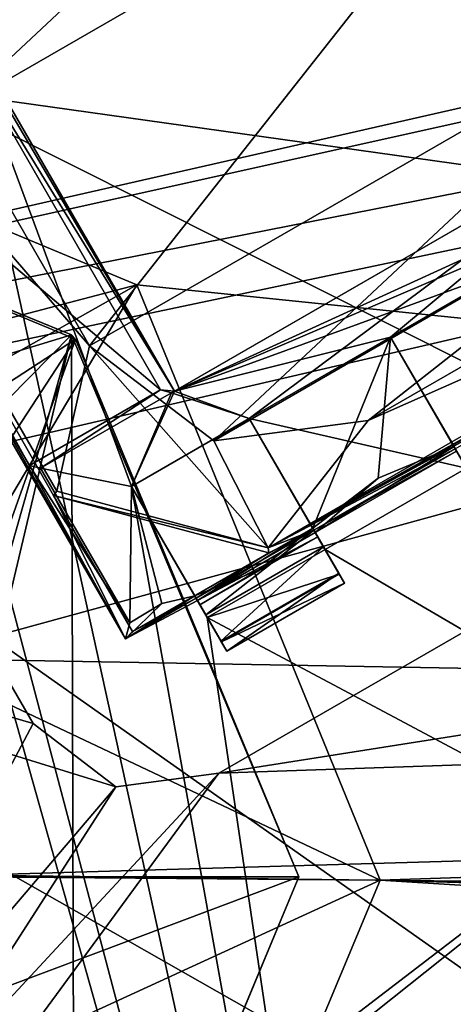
# Model space of a CAD drawing. Header units: millimetres. Extents: x -78 to 78, y -78 to 78.
# Tile 28 of 256: x -58.23 to -56.63, y -36.47 to -32.84. Entities that reach past the tile are written whole.
import ezdxf

# ---------------------------------------------------------------- set-up
doc = ezdxf.new("R2010")
doc.units = ezdxf.units.MM
doc.header["$LTSCALE"] = 41.718519
for name, color, linetype in [('10', 7, 'CONTINUOUS'), ('107', 7, 'CONTINUOUS'), ('1304', 7, 'CONTINUOUS'), ('1371', 7, 'CONTINUOUS'), ('1387', 7, 'CONTINUOUS'), ('1411', 7, 'CONTINUOUS'), ('1434', 7, 'CONTINUOUS'), ('1470', 7, 'CONTINUOUS'), ('1496', 7, 'CONTINUOUS'), ('1519', 7, 'CONTINUOUS'), ('1742', 7, 'CONTINUOUS'), ('1743', 7, 'CONTINUOUS'), ('1744', 7, 'CONTINUOUS'), ('1745', 7, 'CONTINUOUS'), ('1751', 7, 'CONTINUOUS'), ('1759', 7, 'CONTINUOUS'), ('1769', 7, 'CONTINUOUS'), ('2573', 7, 'CONTINUOUS'), ('2574', 7, 'CONTINUOUS'), ('2575', 7, 'CONTINUOUS'), ('2576', 7, 'CONTINUOUS'), ('2577', 7, 'CONTINUOUS'), ('2704', 7, 'CONTINUOUS'), ('2713', 7, 'CONTINUOUS'), ('2720', 7, 'CONTINUOUS'), ('2748', 7, 'CONTINUOUS'), ('2765', 7, 'CONTINUOUS'), ('2779', 7, 'CONTINUOUS'), ('2798', 7, 'CONTINUOUS'), ('2811', 7, 'CONTINUOUS'), ('2829', 7, 'CONTINUOUS'), ('2830', 7, 'CONTINUOUS'), ('2834', 7, 'CONTINUOUS'), ('2835', 7, 'CONTINUOUS'), ('2852', 7, 'CONTINUOUS'), ('2855', 7, 'CONTINUOUS'), ('2856', 7, 'CONTINUOUS'), ('2873', 7, 'CONTINUOUS'), ('2897', 7, 'CONTINUOUS'), ('2902', 7, 'CONTINUOUS'), ('2923', 7, 'CONTINUOUS'), ('2927', 7, 'CONTINUOUS'), ('2928', 7, 'CONTINUOUS'), ('2932', 7, 'CONTINUOUS'), ('2950', 7, 'CONTINUOUS'), ('2957', 7, 'CONTINUOUS'), ('2958', 7, 'CONTINUOUS'), ('2979', 7, 'CONTINUOUS'), ('2985', 7, 'CONTINUOUS'), ('3008', 7, 'CONTINUOUS'), ('3010', 7, 'CONTINUOUS'), ('3031', 7, 'CONTINUOUS'), ('3054', 7, 'CONTINUOUS'), ('3055', 7, 'CONTINUOUS'), ('6', 7, 'CONTINUOUS')]:
    doc.layers.add(name, color=color, linetype=linetype)

msp = doc.modelspace()

# ---------------------------------------------------------------- linework, layer by layer
at = {"layer": '10', "linetype": 'CONTINUOUS'}
for points in [[(-60, -32.9, -2), (-72.6451, -23.1662, -2), (-41.5, -30.5, -2), (-60, -32.9, -2)], [(-41.5, -35.5, -2), (-60, -32.9, -2), (-41.5, -30.5, -2), (-41.5, -35.5, -2)], [(-57.7954, -33.821, -2), (-60, -32.9, -2), (-41.5, -35.5, -2), (-57.7954, -33.821, -2)], [(-56.9004, -36.0125, -2), (-57.7954, -33.821, -2), (-41.5, -35.5, -2), (-56.9004, -36.0125, -2)], [(-41.2071, -36.2071, -2), (-56.9004, -36.0125, -2), (-41.5, -35.5, -2), (-41.2071, -36.2071, -2)], [(-57.8091, -38.1929, -2), (-56.9004, -36.0125, -2), (-22.2046, -38.179, -2), (-57.8091, -38.1929, -2)], [(-56.9004, -36.0125, -2), (-40.5, -36.5, -2), (-22.2046, -38.179, -2), (-56.9004, -36.0125, -2)], [(-40.5, -36.5, -2), (-56.9004, -36.0125, -2), (-41.2071, -36.2071, -2), (-40.5, -36.5, -2)]]:
    msp.add_3dface(points, dxfattribs=at)
at = {"layer": '107', "linetype": 'CONTINUOUS'}
for points in [[(-60, -32.9, -2), (-57.7954, -33.821, -2), (-60, -34.4, -0.5), (-60, -32.9, -2)], [(-60, -34.4, -0.5), (-57.7954, -33.821, -2), (-59.2, -34.6144, -0.5), (-60, -34.4, -0.5)], [(-59.2, -34.6144, -0.5), (-57.7954, -33.821, -2), (-58.6144, -35.2, -0.5), (-59.2, -34.6144, -0.5)], [(-57.7954, -33.821, -2), (-56.9004, -36.0125, -2), (-58.6144, -35.2, -0.5), (-57.7954, -33.821, -2)], [(-58.6144, -35.2, -0.5), (-56.9004, -36.0125, -2), (-58.4, -36, -0.5), (-58.6144, -35.2, -0.5)], [(-58.4, -36, -0.5), (-56.9004, -36.0125, -2), (-58.6144, -36.8, -0.5), (-58.4, -36, -0.5)], [(-56.9004, -36.0125, -2), (-57.8091, -38.1929, -2), (-58.6144, -36.8, -0.5), (-56.9004, -36.0125, -2)]]:
    msp.add_3dface(points, dxfattribs=at)
at = {"layer": '1304', "color": 7, "linetype": 'CONTINUOUS'}
msp.add_3dface([(-55.0703, -35.7203, 23.3613), (-61.3058, -40.5049, 23.3613), (-52.5606, -38.9911, 26.0387), (-55.0703, -35.7203, 23.3613)], dxfattribs=at)
at = {"layer": '1371', "color": 7, "linetype": 'CONTINUOUS'}
for points in [[(-61.5807, -40.0294, 23.2), (-61.5103, -40.1566, 23.2104), (-55.4019, -35.2882, 23.2), (-61.5807, -40.0294, 23.2)], [(-55.4019, -35.2882, 23.2), (-61.5103, -40.1566, 23.2104), (-55.229, -35.5135, 23.2412), (-55.4019, -35.2882, 23.2)], [(-61.5103, -40.1566, 23.2104), (-61.4399, -40.2799, 23.2413), (-55.229, -35.5135, 23.2412), (-61.5103, -40.1566, 23.2104)], [(-61.4399, -40.2799, 23.2413), (-61.3713, -40.3968, 23.292), (-55.229, -35.5135, 23.2412), (-61.4399, -40.2799, 23.2413)], [(-61.3713, -40.3968, 23.292), (-61.3058, -40.5049, 23.3613), (-55.229, -35.5135, 23.2412), (-61.3713, -40.3968, 23.292)], [(-61.3058, -40.5049, 23.3613), (-55.0703, -35.7203, 23.3613), (-55.229, -35.5135, 23.2412), (-61.3058, -40.5049, 23.3613)]]:
    msp.add_3dface(points, dxfattribs=at)
at = {"layer": '1387', "color": 7, "linetype": 'CONTINUOUS'}
for points in [[(-65.4568, -33.3158, 23.2), (-58.1763, -35.4356, 23.2), (-59.7763, -32.6644, 23.2), (-65.4568, -33.3158, 23.2)], [(-65.4568, -33.3158, 23.2), (-61.5807, -40.0294, 23.2), (-57.8727, -35.6686, 23.2), (-65.4568, -33.3158, 23.2)], [(-65.4568, -33.3158, 23.2), (-57.8727, -35.6686, 23.2), (-58.1763, -35.4356, 23.2), (-65.4568, -33.3158, 23.2)], [(-54.722, -34.0187, 23.2), (-57.4933, -35.6187, 23.2), (-55.4019, -35.2882, 23.2), (-54.722, -34.0187, 23.2)], [(-57.4933, -35.6187, 23.2), (-61.5807, -40.0294, 23.2), (-55.4019, -35.2882, 23.2), (-57.4933, -35.6187, 23.2)], [(-61.5807, -40.0294, 23.2), (-57.4933, -35.6187, 23.2), (-57.8727, -35.6686, 23.2), (-61.5807, -40.0294, 23.2)]]:
    msp.add_3dface(points, dxfattribs=at)
at = {"layer": '1411', "color": 7, "linetype": 'CONTINUOUS'}
for points in [[(-58.1763, -35.4356, 22.2), (-60.2966, -39.4445, 22.2), (-59.7763, -32.6644, 22.2), (-58.1763, -35.4356, 22.2)], [(-54.722, -34.0187, 22.2), (-55.2085, -35.5403, 22.2), (-57.4933, -35.6187, 22.2), (-54.722, -34.0187, 22.2)], [(-57.8727, -35.6686, 22.2), (-60.2966, -39.4445, 22.2), (-58.1763, -35.4356, 22.2), (-57.8727, -35.6686, 22.2)], [(-55.2085, -35.5403, 22.2), (-60.2966, -39.4445, 22.2), (-57.4933, -35.6187, 22.2), (-55.2085, -35.5403, 22.2)], [(-57.4933, -35.6187, 22.2), (-60.2966, -39.4445, 22.2), (-57.8727, -35.6686, 22.2), (-57.4933, -35.6187, 22.2)]]:
    msp.add_3dface(points, dxfattribs=at)
at = {"layer": '1434', "color": 7, "linetype": 'CONTINUOUS'}
for points in [[(-57.1228, -43.8319, 23.6504), (-60.2966, -39.4445, 22.2), (-55.2085, -35.5403, 22.2), (-57.1228, -43.8319, 23.6504)], [(-51.9134, -39.8345, 23.6504), (-57.1228, -43.8319, 23.6504), (-55.2085, -35.5403, 22.2), (-51.9134, -39.8345, 23.6504)]]:
    msp.add_3dface(points, dxfattribs=at)
at = {"layer": '1470', "color": 7, "linetype": 'CONTINUOUS'}
for points in [[(-58.1763, -35.4356, 22.2), (-59.7763, -32.6644, 22.2), (-58.1763, -35.4356, 23.2), (-58.1763, -35.4356, 22.2)], [(-58.1763, -35.4356, 23.2), (-59.7763, -32.6644, 22.2), (-59.7763, -32.6644, 23.2), (-58.1763, -35.4356, 23.2)]]:
    msp.add_3dface(points, dxfattribs=at)
at = {"layer": '1496', "color": 7, "linetype": 'CONTINUOUS'}
for points in [[(-57.8727, -35.6686, 22.2), (-58.1763, -35.4356, 22.2), (-57.8727, -35.6686, 23.2), (-57.8727, -35.6686, 22.2)], [(-57.8727, -35.6686, 23.2), (-58.1763, -35.4356, 22.2), (-58.1763, -35.4356, 23.2), (-57.8727, -35.6686, 23.2)], [(-57.4933, -35.6187, 22.2), (-57.8727, -35.6686, 22.2), (-57.4933, -35.6187, 23.2), (-57.4933, -35.6187, 22.2)], [(-57.4933, -35.6187, 23.2), (-57.8727, -35.6686, 22.2), (-57.8727, -35.6686, 23.2), (-57.4933, -35.6187, 23.2)]]:
    msp.add_3dface(points, dxfattribs=at)
at = {"layer": '1519', "color": 7, "linetype": 'CONTINUOUS'}
for points in [[(-54.722, -34.0187, 22.2), (-57.4933, -35.6187, 22.2), (-54.722, -34.0187, 23.2), (-54.722, -34.0187, 22.2)], [(-54.722, -34.0187, 23.2), (-57.4933, -35.6187, 22.2), (-57.4933, -35.6187, 23.2), (-54.722, -34.0187, 23.2)]]:
    msp.add_3dface(points, dxfattribs=at)
at = {"layer": '1742', "linetype": 'CONTINUOUS'}
msp.add_3dface([(-70.9157, -31.5835, 19.2), (-61.9149, -44.9883, 19.2), (-57.6995, -51.9363, 19.2), (-70.9157, -31.5835, 19.2)], dxfattribs=at)
at = {"layer": '1743', "linetype": 'CONTINUOUS'}
for points in [[(-70.9157, -31.5835, 19.2), (-57.6995, -51.9363, 19.2), (-70.6479, -31.4545, 27.7349), (-70.9157, -31.5835, 19.2)], [(-70.6479, -31.4545, 27.7349), (-57.6995, -51.9363, 19.2), (-57.4701, -51.7463, 27.7349), (-70.6479, -31.4545, 27.7349)]]:
    msp.add_3dface(points, dxfattribs=at)
at = {"layer": '1744', "linetype": 'CONTINUOUS'}
for points in [[(-69.7599, -30.9897, 28.7), (-70.6479, -31.4545, 27.7349), (-56.7696, -51.03, 28.7), (-69.7599, -30.9897, 28.7)], [(-70.6479, -31.4545, 27.7349), (-57.4701, -51.7463, 27.7349), (-56.7696, -51.03, 28.7), (-70.6479, -31.4545, 27.7349)]]:
    msp.add_3dface(points, dxfattribs=at)
at = {"layer": '1745', "linetype": 'CONTINUOUS'}
for points in [[(-69.7599, -30.9897, 28.7), (-56.7696, -51.03, 28.7), (-52.6322, -23.8214, 28.7), (-69.7599, -30.9897, 28.7)], [(-52.6322, -23.8214, 28.7), (-56.7696, -51.03, 28.7), (-42.8123, -38.7906, 28.7), (-52.6322, -23.8214, 28.7)]]:
    msp.add_3dface(points, dxfattribs=at)
at = {"layer": '1751', "linetype": 'CONTINUOUS'}
msp.add_3dface([(-63.1901, -41.0327, 19.2), (-68.6225, -30.5532, 25.7174), (-55.8232, -50.2625, 25.7174), (-63.1901, -41.0327, 19.2)], dxfattribs=at)
at = {"layer": '1759', "linetype": 'CONTINUOUS'}
for points in [[(-68.1668, -30.3465, 26.2), (-55.4526, -49.9261, 26.2), (-68.6225, -30.5532, 25.7174), (-68.1668, -30.3465, 26.2)], [(-68.6225, -30.5532, 25.7174), (-55.4526, -49.9261, 26.2), (-55.8232, -50.2625, 25.7174), (-68.6225, -30.5532, 25.7174)]]:
    msp.add_3dface(points, dxfattribs=at)
at = {"layer": '1769', "linetype": 'CONTINUOUS'}
for points in [[(-67.6081, -28.5654, 26.2), (-60.256, -25.5201, 26.2), (-50.2838, -37.2762, 26.2), (-67.6081, -28.5654, 26.2)], [(-60.256, -25.5201, 26.2), (-49.1694, -31.6832, 26.2), (-49.2171, -34.5772, 26.2), (-60.256, -25.5201, 26.2)], [(-60.256, -25.5201, 26.2), (-49.2171, -34.5772, 26.2), (-50.2838, -37.2762, 26.2), (-60.256, -25.5201, 26.2)], [(-67.6081, -28.5654, 26.2), (-52.229, -39.4232, 26.2), (-68.1668, -30.3465, 26.2), (-67.6081, -28.5654, 26.2)], [(-52.229, -39.4232, 26.2), (-67.6081, -28.5654, 26.2), (-50.2838, -37.2762, 26.2), (-52.229, -39.4232, 26.2)], [(-52.229, -39.4232, 26.2), (-58.5425, -44.2676, 26.2), (-68.1668, -30.3465, 26.2), (-52.229, -39.4232, 26.2)], [(-68.1668, -30.3465, 26.2), (-58.5425, -44.2676, 26.2), (-55.4526, -49.9261, 26.2), (-68.1668, -30.3465, 26.2)]]:
    msp.add_3dface(points, dxfattribs=at)
at = {"layer": '2573', "linetype": 'CONTINUOUS'}
for points in [[(-57.2, -36, -1.875), (-58.725, -36, -0.35), (-58.8958, -36.6375, -0.35), (-57.2, -36, -1.875)], [(-58.0201, -37.9799, -1.875), (-57.2, -36, -1.875), (-58.8958, -36.6375, -0.35), (-58.0201, -37.9799, -1.875)]]:
    msp.add_3dface(points, dxfattribs=at)
at = {"layer": '2574', "linetype": 'CONTINUOUS'}
for points in [[(-60, -33.2, -1.875), (-59.3625, -34.8958, -0.35), (-58.0201, -34.0201, -1.875), (-60, -33.2, -1.875)], [(-59.3625, -34.8958, -0.35), (-58.8958, -35.3625, -0.35), (-58.0201, -34.0201, -1.875), (-59.3625, -34.8958, -0.35)], [(-58.8958, -35.3625, -0.35), (-58.725, -36, -0.35), (-58.0201, -34.0201, -1.875), (-58.8958, -35.3625, -0.35)], [(-58.725, -36, -0.35), (-57.2, -36, -1.875), (-58.0201, -34.0201, -1.875), (-58.725, -36, -0.35)]]:
    msp.add_3dface(points, dxfattribs=at)
at = {"layer": '2575', "linetype": 'CONTINUOUS'}
for points in [[(-60.0111, -33.2001, -2), (-60, -33.2, -1.875), (-58.0357, -34.0051, -2), (-60.0111, -33.2001, -2)], [(-60, -33.2, -1.875), (-58.0201, -34.0201, -1.875), (-58.0357, -34.0051, -2), (-60, -33.2, -1.875)], [(-58.0201, -34.0201, -1.875), (-57.2, -36, -1.875), (-58.0357, -34.0051, -2), (-58.0201, -34.0201, -1.875)], [(-58.0357, -34.0051, -2), (-57.2, -36, -1.875), (-57.2, -36, -2), (-58.0357, -34.0051, -2)]]:
    msp.add_3dface(points, dxfattribs=at)
at = {"layer": '2576', "linetype": 'CONTINUOUS'}
for points in [[(-58.0235, -37.9829, -2), (-57.2, -36, -2), (-58.0201, -37.9799, -1.875), (-58.0235, -37.9829, -2)], [(-57.2, -36, -2), (-57.2, -36, -1.875), (-58.0201, -37.9799, -1.875), (-57.2, -36, -2)]]:
    msp.add_3dface(points, dxfattribs=at)
at = {"layer": '2577', "linetype": 'CONTINUOUS'}
for points in [[(-60.0111, -33.2001, -2), (-58.0357, -34.0051, -2), (-59.8188, -34.55, -2), (-60.0111, -33.2001, -2)], [(-59.8188, -34.55, -2), (-58.0357, -34.0051, -2), (-59.8188, -35.8188, -2), (-59.8188, -34.55, -2)], [(-59.8188, -35.8188, -2), (-58.0357, -34.0051, -2), (-58.55, -35.8188, -2), (-59.8188, -35.8188, -2)], [(-58.0357, -34.0051, -2), (-58.0235, -37.9829, -2), (-58.55, -36.1812, -2), (-58.0357, -34.0051, -2)], [(-58.55, -35.8188, -2), (-58.0357, -34.0051, -2), (-58.55, -36.1812, -2), (-58.55, -35.8188, -2)], [(-58.0357, -34.0051, -2), (-57.2, -36, -2), (-58.0235, -37.9829, -2), (-58.0357, -34.0051, -2)], [(-58.0235, -37.9829, -2), (-59.9889, -38.7999, -2), (-58.55, -36.1812, -2), (-58.0235, -37.9829, -2)]]:
    msp.add_3dface(points, dxfattribs=at)
at = {"layer": '2704', "linetype": 'CONTINUOUS'}
for points in [[(-56.5012, -31.4374, 21.67), (-55.8591, -33.174, 21.67), (-58.7072, -21.4386, 21.67), (-56.5012, -31.4374, 21.67)], [(-55.8591, -33.174, 21.67), (-55.4762, -33.2128, 21.67), (-58.7072, -21.4386, 21.67), (-55.8591, -33.174, 21.67)], [(-55.4762, -33.2128, 21.67), (-55.1978, -33.695, 21.67), (-58.7072, -21.4386, 21.67), (-55.4762, -33.2128, 21.67)], [(-58.7072, -21.4386, 21.67), (-55.1978, -33.695, 21.67), (-47.8372, -40.2225, 21.67), (-58.7072, -21.4386, 21.67)], [(-66.5704, -21.6406, 21.67), (-56.6344, -41.1395, 21.67), (-59.1179, -32.3051, 21.67), (-66.5704, -21.6406, 21.67)], [(-56.6591, -31.7884, 21.67), (-55.8591, -33.174, 21.67), (-56.5012, -31.4374, 21.67), (-56.6591, -31.7884, 21.67)], [(-59.1179, -32.3051, 21.67), (-56.6344, -41.1395, 21.67), (-58.8395, -32.7874, 21.67), (-59.1179, -32.3051, 21.67)], [(-56.6344, -41.1395, 21.67), (-58.4566, -32.8261, 21.67), (-58.8395, -32.7874, 21.67), (-56.6344, -41.1395, 21.67)], [(-58.4566, -32.8261, 21.67), (-56.6344, -41.1395, 21.67), (-57.8145, -34.5628, 21.67), (-58.4566, -32.8261, 21.67)], [(-57.6566, -34.2118, 21.67), (-58.4566, -32.8261, 21.67), (-57.8145, -34.5628, 21.67), (-57.6566, -34.2118, 21.67)], [(-55.8591, -33.174, 21.67), (-57.6566, -34.2118, 21.67), (-55.4762, -33.2128, 21.67), (-55.8591, -33.174, 21.67)], [(-55.4762, -33.2128, 21.67), (-57.6566, -34.2118, 21.67), (-55.9092, -33.4628, 21.67), (-55.4762, -33.2128, 21.67)], [(-55.9092, -33.4628, 21.67), (-57.6566, -34.2118, 21.67), (-56.4288, -33.7628, 21.67), (-55.9092, -33.4628, 21.67)], [(-56.4288, -33.7628, 21.67), (-57.6566, -34.2118, 21.67), (-56.8619, -34.0128, 21.67), (-56.4288, -33.7628, 21.67)], [(-57.6566, -34.2118, 21.67), (-57.3815, -34.3128, 21.67), (-56.8619, -34.0128, 21.67), (-57.6566, -34.2118, 21.67)], [(-56.8619, -34.0128, 21.67), (-57.3815, -34.3128, 21.67), (-56.5834, -34.495, 21.67), (-56.8619, -34.0128, 21.67)], [(-57.6566, -34.2118, 21.67), (-57.8145, -34.5628, 21.67), (-57.3815, -34.3128, 21.67), (-57.6566, -34.2118, 21.67)], [(-57.3815, -34.3128, 21.67), (-57.103, -34.795, 21.67), (-56.5834, -34.495, 21.67), (-57.3815, -34.3128, 21.67)], [(-57.103, -34.795, 21.67), (-47.8372, -40.2225, 21.67), (-56.5834, -34.495, 21.67), (-57.103, -34.795, 21.67)], [(-57.8145, -34.5628, 21.67), (-56.6344, -41.1395, 21.67), (-57.536, -35.045, 21.67), (-57.8145, -34.5628, 21.67)], [(-57.103, -34.795, 21.67), (-57.536, -35.045, 21.67), (-47.8372, -40.2225, 21.67), (-57.103, -34.795, 21.67)], [(-57.536, -35.045, 21.67), (-56.6344, -41.1395, 21.67), (-47.8372, -40.2225, 21.67), (-57.536, -35.045, 21.67)]]:
    msp.add_3dface(points, dxfattribs=at)
at = {"layer": '2713', "linetype": 'CONTINUOUS'}
for points in [[(-56.6344, -41.1395, 21.67), (-66.5704, -21.6406, 21.67), (-66.5549, -21.6882, 20.074), (-56.6344, -41.1395, 21.67)], [(-56.5927, -41.1969, 20.074), (-56.6344, -41.1395, 21.67), (-66.5549, -21.6882, 20.074), (-56.5927, -41.1969, 20.074)]]:
    msp.add_3dface(points, dxfattribs=at)
at = {"layer": '2720', "linetype": 'CONTINUOUS'}
for points in [[(-47.8794, -40.1723, 20.074), (-66.5549, -21.6882, 20.074), (-58.7251, -21.3897, 20.074), (-47.8794, -40.1723, 20.074)], [(-56.5927, -41.1969, 20.074), (-66.5549, -21.6882, 20.074), (-47.8794, -40.1723, 20.074), (-56.5927, -41.1969, 20.074)]]:
    msp.add_3dface(points, dxfattribs=at)
at = {"layer": '2748', "linetype": 'CONTINUOUS'}
for points in [[(-58.7072, -21.4386, 21.67), (-47.8794, -40.1723, 20.074), (-58.7251, -21.3897, 20.074), (-58.7072, -21.4386, 21.67)], [(-58.7072, -21.4386, 21.67), (-47.8372, -40.2225, 21.67), (-47.8794, -40.1723, 20.074), (-58.7072, -21.4386, 21.67)]]:
    msp.add_3dface(points, dxfattribs=at)
at = {"layer": '2765', "linetype": 'CONTINUOUS'}
for points in [[(-55.8591, -33.174, 21.67), (-56.6591, -31.7884, 21.67), (-55.8485, -33.1679, 21.845), (-55.8591, -33.174, 21.67)], [(-55.8485, -33.1679, 21.845), (-56.6591, -31.7884, 21.67), (-55.8376, -33.1273, 22.27), (-55.8485, -33.1679, 21.845)], [(-55.8376, -33.1273, 22.27), (-56.6591, -31.7884, 21.67), (-56.6079, -31.7931, 22.27), (-55.8376, -33.1273, 22.27)]]:
    msp.add_3dface(points, dxfattribs=at)
at = {"layer": '2779', "linetype": 'CONTINUOUS'}
for points in [[(-55.8591, -33.174, 21.67), (-55.8485, -33.1679, 21.845), (-57.6672, -34.2179, 21.845), (-55.8591, -33.174, 21.67)], [(-57.6566, -34.2118, 21.67), (-55.8591, -33.174, 21.67), (-57.6672, -34.2179, 21.845), (-57.6566, -34.2118, 21.67)]]:
    msp.add_3dface(points, dxfattribs=at)
at = {"layer": '2798', "linetype": 'CONTINUOUS'}
for points in [[(-58.4672, -32.8323, 21.845), (-57.6566, -34.2118, 21.67), (-58.478, -32.8729, 22.27), (-58.4672, -32.8323, 21.845)], [(-58.4566, -32.8261, 21.67), (-57.6566, -34.2118, 21.67), (-58.4672, -32.8323, 21.845), (-58.4566, -32.8261, 21.67)], [(-58.478, -32.8729, 22.27), (-57.6566, -34.2118, 21.67), (-57.7078, -34.207, 22.27), (-58.478, -32.8729, 22.27)], [(-57.6566, -34.2118, 21.67), (-57.6672, -34.2179, 21.845), (-57.7078, -34.207, 22.27), (-57.6566, -34.2118, 21.67)]]:
    msp.add_3dface(points, dxfattribs=at)
at = {"layer": '2811', "linetype": 'CONTINUOUS'}
for points in [[(-57.3815, -34.3128, 21.67), (-57.8145, -34.5628, 21.67), (-57.3815, -34.3128, 21.845), (-57.3815, -34.3128, 21.67)], [(-57.8145, -34.5628, 21.67), (-57.8145, -34.5628, 21.845), (-57.3815, -34.3128, 21.845), (-57.8145, -34.5628, 21.67)]]:
    msp.add_3dface(points, dxfattribs=at)
at = {"layer": '2829', "linetype": 'CONTINUOUS'}
for points in [[(-57.103, -34.795, 21.67), (-57.3815, -34.3128, 21.67), (-57.3815, -34.3128, 21.845), (-57.103, -34.795, 21.67)], [(-57.103, -34.795, 21.67), (-57.3815, -34.3128, 21.845), (-57.0509, -34.8853, 21.7623), (-57.103, -34.795, 21.67)], [(-57.3815, -34.3128, 21.845), (-57.1485, -34.7163, 21.8612), (-57.0509, -34.8853, 21.7623), (-57.3815, -34.3128, 21.845)], [(-57.1485, -34.7163, 21.8612), (-57.0315, -34.919, 21.896), (-57.0509, -34.8853, 21.7623), (-57.1485, -34.7163, 21.8612)], [(-57.0315, -34.919, 21.896), (-57.1485, -34.7163, 21.8612), (-57.1299, -34.7484, 22.1544), (-57.0315, -34.919, 21.896)], [(-57.144, -34.7241, 22.6698), (-57.1086, -34.7853, 22.652), (-57.0526, -34.8824, 22.5598), (-57.144, -34.7241, 22.6698)], [(-57.144, -34.7241, 22.6698), (-57.0526, -34.8824, 22.5598), (-57.139, -34.7327, 22.4493), (-57.144, -34.7241, 22.6698)], [(-57.0526, -34.8824, 22.5598), (-57.0315, -34.919, 22.421), (-57.139, -34.7327, 22.4493), (-57.0526, -34.8824, 22.5598)], [(-57.139, -34.7327, 22.4493), (-57.0315, -34.919, 22.421), (-57.1299, -34.7484, 22.1544), (-57.139, -34.7327, 22.4493)], [(-57.0315, -34.919, 22.421), (-57.0315, -34.919, 21.896), (-57.1299, -34.7484, 22.1544), (-57.0315, -34.919, 22.421)]]:
    msp.add_3dface(points, dxfattribs=at)
at = {"layer": '2830', "linetype": 'CONTINUOUS'}
for points in [[(-57.8145, -34.5628, 21.67), (-57.536, -35.045, 21.67), (-57.4839, -35.1353, 21.7623), (-57.8145, -34.5628, 21.67)], [(-57.8145, -34.5628, 21.845), (-57.8145, -34.5628, 21.67), (-57.4839, -35.1353, 21.7623), (-57.8145, -34.5628, 21.845)], [(-57.5816, -34.9661, 21.8612), (-57.8145, -34.5628, 21.845), (-57.4839, -35.1353, 21.7623), (-57.5816, -34.9661, 21.8612)], [(-57.5629, -34.9984, 22.1557), (-57.5816, -34.9661, 21.8612), (-57.4645, -35.169, 21.896), (-57.5629, -34.9984, 22.1557)], [(-57.4645, -35.169, 21.896), (-57.5816, -34.9661, 21.8612), (-57.4839, -35.1353, 21.7623), (-57.4645, -35.169, 21.896)], [(-57.577, -34.9741, 22.6698), (-57.572, -34.9827, 22.4493), (-57.5416, -35.0353, 22.652), (-57.577, -34.9741, 22.6698)], [(-57.572, -34.9827, 22.4493), (-57.5629, -34.9984, 22.1557), (-57.4645, -35.169, 22.421), (-57.572, -34.9827, 22.4493)], [(-57.5416, -35.0353, 22.652), (-57.572, -34.9827, 22.4493), (-57.4856, -35.1324, 22.5598), (-57.5416, -35.0353, 22.652)], [(-57.4856, -35.1324, 22.5598), (-57.572, -34.9827, 22.4493), (-57.4645, -35.169, 22.421), (-57.4856, -35.1324, 22.5598)], [(-57.4645, -35.169, 22.421), (-57.5629, -34.9984, 22.1557), (-57.4645, -35.169, 21.896), (-57.4645, -35.169, 22.421)]]:
    msp.add_3dface(points, dxfattribs=at)
at = {"layer": '2834', "linetype": 'CONTINUOUS'}
for points in [[(-58.478, -32.8729, 22.27), (-57.7078, -34.207, 22.27), (-58.9598, -33.151, 22.27), (-58.478, -32.8729, 22.27)], [(-58.9598, -33.151, 22.27), (-57.7078, -34.207, 22.27), (-58.1895, -34.4852, 22.27), (-58.9598, -33.151, 22.27)]]:
    msp.add_3dface(points, dxfattribs=at)
at = {"layer": '2835', "linetype": 'CONTINUOUS'}
for points in [[(-57.6672, -34.2179, 21.845), (-55.8485, -33.1679, 21.845), (-57.3815, -34.3128, 21.845), (-57.6672, -34.2179, 21.845)], [(-57.3815, -34.3128, 21.845), (-55.8485, -33.1679, 21.845), (-56.8619, -34.0128, 21.845), (-57.3815, -34.3128, 21.845)], [(-56.8619, -34.0128, 21.845), (-55.8485, -33.1679, 21.845), (-56.4288, -33.7628, 21.845), (-56.8619, -34.0128, 21.845)], [(-57.1485, -34.7163, 21.8612), (-57.3815, -34.3128, 21.845), (-56.8619, -34.0128, 21.845), (-57.1485, -34.7163, 21.8612)], [(-56.9082, -34.5325, 21.845), (-57.1485, -34.7163, 21.8612), (-56.8619, -34.0128, 21.845), (-56.9082, -34.5325, 21.845)], [(-56.629, -34.4161, 21.845), (-56.9082, -34.5325, 21.845), (-56.8619, -34.0128, 21.845), (-56.629, -34.4161, 21.845)], [(-58.1489, -34.496, 21.845), (-57.6672, -34.2179, 21.845), (-57.8145, -34.5628, 21.845), (-58.1489, -34.496, 21.845)], [(-57.8145, -34.5628, 21.845), (-57.6672, -34.2179, 21.845), (-57.3815, -34.3128, 21.845), (-57.8145, -34.5628, 21.845)], [(-57.8208, -35.0644, 21.845), (-58.1489, -34.496, 21.845), (-57.8145, -34.5628, 21.845), (-57.8208, -35.0644, 21.845)], [(-57.7029, -34.9939, 21.845), (-57.8208, -35.0644, 21.845), (-57.8145, -34.5628, 21.845), (-57.7029, -34.9939, 21.845)], [(-57.5816, -34.9661, 21.8612), (-57.7029, -34.9939, 21.845), (-57.8145, -34.5628, 21.845), (-57.5816, -34.9661, 21.8612)]]:
    msp.add_3dface(points, dxfattribs=at)
at = {"layer": '2852', "linetype": 'CONTINUOUS'}
for points in [[(-57.536, -35.045, 21.67), (-57.103, -34.795, 21.67), (-57.0509, -34.8853, 21.7623), (-57.536, -35.045, 21.67)], [(-57.4839, -35.1353, 21.7623), (-57.536, -35.045, 21.67), (-57.0509, -34.8853, 21.7623), (-57.4839, -35.1353, 21.7623)], [(-57.0315, -34.919, 21.896), (-57.4839, -35.1353, 21.7623), (-57.0509, -34.8853, 21.7623), (-57.0315, -34.919, 21.896)], [(-57.4645, -35.169, 21.896), (-57.4839, -35.1353, 21.7623), (-57.0315, -34.919, 21.896), (-57.4645, -35.169, 21.896)]]:
    msp.add_3dface(points, dxfattribs=at)
at = {"layer": '2855', "linetype": 'CONTINUOUS'}
for points in [[(-57.7078, -34.207, 22.27), (-58.1489, -34.496, 21.845), (-58.1895, -34.4852, 22.27), (-57.7078, -34.207, 22.27)], [(-57.7078, -34.207, 22.27), (-57.6672, -34.2179, 21.845), (-58.1489, -34.496, 21.845), (-57.7078, -34.207, 22.27)]]:
    msp.add_3dface(points, dxfattribs=at)
at = {"layer": '2856', "linetype": 'CONTINUOUS'}
for points in [[(-57.8368, -35.1241, 22.47), (-59.3368, -32.526, 22.47), (-58.1895, -34.4852, 22.27), (-57.8368, -35.1241, 22.47)], [(-59.3368, -32.526, 22.47), (-58.9598, -33.151, 22.27), (-58.1895, -34.4852, 22.27), (-59.3368, -32.526, 22.47)], [(-58.1489, -34.496, 21.845), (-57.8208, -35.0644, 21.845), (-58.1895, -34.4852, 22.27), (-58.1489, -34.496, 21.845)], [(-57.8208, -35.0644, 21.845), (-57.8368, -35.1241, 22.47), (-58.1895, -34.4852, 22.27), (-57.8208, -35.0644, 21.845)]]:
    msp.add_3dface(points, dxfattribs=at)
at = {"layer": '2873', "linetype": 'CONTINUOUS'}
for points in [[(-57.4645, -35.169, 22.421), (-57.4645, -35.169, 21.896), (-57.0315, -34.919, 22.421), (-57.4645, -35.169, 22.421)], [(-57.4645, -35.169, 21.896), (-57.0315, -34.919, 21.896), (-57.0315, -34.919, 22.421), (-57.4645, -35.169, 21.896)]]:
    msp.add_3dface(points, dxfattribs=at)
at = {"layer": '2897', "linetype": 'CONTINUOUS'}
for points in [[(-56.8619, -34.0128, 21.67), (-56.5834, -34.495, 21.67), (-56.5313, -34.5853, 21.7623), (-56.8619, -34.0128, 21.67)], [(-56.8619, -34.0128, 21.845), (-56.8619, -34.0128, 21.67), (-56.5313, -34.5853, 21.7623), (-56.8619, -34.0128, 21.845)], [(-56.629, -34.4161, 21.845), (-56.8619, -34.0128, 21.845), (-56.5313, -34.5853, 21.7623), (-56.629, -34.4161, 21.845)]]:
    msp.add_3dface(points, dxfattribs=at)
at = {"layer": '2902', "linetype": 'CONTINUOUS'}
for points in [[(-57.5416, -35.0353, 22.652), (-57.4856, -35.1324, 22.5598), (-57.1086, -34.7853, 22.652), (-57.5416, -35.0353, 22.652)], [(-57.1086, -34.7853, 22.652), (-57.4856, -35.1324, 22.5598), (-57.0526, -34.8824, 22.5598), (-57.1086, -34.7853, 22.652)], [(-57.4856, -35.1324, 22.5598), (-57.4645, -35.169, 22.421), (-57.0526, -34.8824, 22.5598), (-57.4856, -35.1324, 22.5598)], [(-57.4645, -35.169, 22.421), (-57.0315, -34.919, 22.421), (-57.0526, -34.8824, 22.5598), (-57.4645, -35.169, 22.421)]]:
    msp.add_3dface(points, dxfattribs=at)
at = {"layer": '2923', "linetype": 'CONTINUOUS'}
for points in [[(-56.4288, -33.7628, 21.67), (-56.8619, -34.0128, 21.67), (-56.4288, -33.7628, 21.845), (-56.4288, -33.7628, 21.67)], [(-56.8619, -34.0128, 21.67), (-56.8619, -34.0128, 21.845), (-56.4288, -33.7628, 21.845), (-56.8619, -34.0128, 21.67)]]:
    msp.add_3dface(points, dxfattribs=at)
at = {"layer": '2927', "linetype": 'CONTINUOUS'}
for points in [[(-57.577, -34.9741, 22.6698), (-57.5416, -35.0353, 22.652), (-57.144, -34.7241, 22.6698), (-57.577, -34.9741, 22.6698)], [(-57.5416, -35.0353, 22.652), (-57.1086, -34.7853, 22.652), (-57.144, -34.7241, 22.6698), (-57.5416, -35.0353, 22.652)]]:
    msp.add_3dface(points, dxfattribs=at)
at = {"layer": '2928', "linetype": 'CONTINUOUS'}
for points in [[(-57.1299, -34.7484, 22.1544), (-57.1485, -34.7163, 21.8612), (-57.348, -34.8708, 21.9003), (-57.1299, -34.7484, 22.1544)], [(-57.572, -34.9827, 22.4493), (-57.139, -34.7327, 22.4493), (-57.1299, -34.7484, 22.1544), (-57.572, -34.9827, 22.4493)], [(-57.5629, -34.9984, 22.1557), (-57.572, -34.9827, 22.4493), (-57.1299, -34.7484, 22.1544), (-57.5629, -34.9984, 22.1557)], [(-57.5629, -34.9984, 22.1557), (-57.1299, -34.7484, 22.1544), (-57.348, -34.8708, 21.9003), (-57.5629, -34.9984, 22.1557)], [(-57.5816, -34.9661, 21.8612), (-57.5629, -34.9984, 22.1557), (-57.348, -34.8708, 21.9003), (-57.5816, -34.9661, 21.8612)]]:
    msp.add_3dface(points, dxfattribs=at)
at = {"layer": '2932', "linetype": 'CONTINUOUS'}
for points in [[(-56.9082, -34.5325, 21.845), (-56.629, -34.4161, 21.845), (-57.139, -34.7327, 22.4493), (-56.9082, -34.5325, 21.845)], [(-57.139, -34.7327, 22.4493), (-56.629, -34.4161, 21.845), (-56.6194, -34.4327, 22.4513), (-57.139, -34.7327, 22.4493)], [(-57.1485, -34.7163, 21.8612), (-56.9082, -34.5325, 21.845), (-57.139, -34.7327, 22.4493), (-57.1485, -34.7163, 21.8612)], [(-57.5816, -34.9661, 21.8612), (-57.1485, -34.7163, 21.8612), (-57.572, -34.9827, 22.4493), (-57.5816, -34.9661, 21.8612)], [(-57.572, -34.9827, 22.4493), (-57.1485, -34.7163, 21.8612), (-57.139, -34.7327, 22.4493), (-57.572, -34.9827, 22.4493)], [(-57.7029, -34.9939, 21.845), (-57.5816, -34.9661, 21.8612), (-57.8368, -35.1241, 22.47), (-57.7029, -34.9939, 21.845)], [(-57.8368, -35.1241, 22.47), (-57.5816, -34.9661, 21.8612), (-57.572, -34.9827, 22.4493), (-57.8368, -35.1241, 22.47)], [(-57.8208, -35.0644, 21.845), (-57.7029, -34.9939, 21.845), (-57.8368, -35.1241, 22.47), (-57.8208, -35.0644, 21.845)]]:
    msp.add_3dface(points, dxfattribs=at)
at = {"layer": '2950', "linetype": 'CONTINUOUS'}
for points in [[(-56.6244, -34.4241, 22.6698), (-57.144, -34.7241, 22.6698), (-56.6194, -34.4327, 22.4513), (-56.6244, -34.4241, 22.6698)], [(-57.144, -34.7241, 22.6698), (-57.139, -34.7327, 22.4493), (-56.6194, -34.4327, 22.4513), (-57.144, -34.7241, 22.6698)]]:
    msp.add_3dface(points, dxfattribs=at)
at = {"layer": '2957', "linetype": 'CONTINUOUS'}
msp.add_3dface([(-57.1485, -34.7163, 21.8612), (-57.5816, -34.9661, 21.8612), (-57.348, -34.8708, 21.9003), (-57.1485, -34.7163, 21.8612)], dxfattribs=at)
at = {"layer": '2958', "linetype": 'CONTINUOUS'}
for points in [[(-57.577, -34.9741, 22.6698), (-57.8368, -35.1241, 22.67), (-57.572, -34.9827, 22.4493), (-57.577, -34.9741, 22.6698)], [(-57.8368, -35.1241, 22.67), (-57.8368, -35.1241, 22.47), (-57.572, -34.9827, 22.4493), (-57.8368, -35.1241, 22.67)]]:
    msp.add_3dface(points, dxfattribs=at)
at = {"layer": '2979', "linetype": 'CONTINUOUS'}
for points in [[(-57.3123, -34.789, 23.47), (-55.2387, -33.6241, 22.6698), (-55.0387, -33.4764, 23.47), (-57.3123, -34.789, 23.47)], [(-55.6717, -33.8741, 22.6698), (-55.2387, -33.6241, 22.6698), (-57.3123, -34.789, 23.47), (-55.6717, -33.8741, 22.6698)], [(-55.6717, -33.8741, 22.6698), (-57.3123, -34.789, 23.47), (-56.1913, -34.1741, 22.6698), (-55.6717, -33.8741, 22.6698)], [(-56.1913, -34.1741, 22.6698), (-57.3123, -34.789, 23.47), (-56.6244, -34.4241, 22.6698), (-56.1913, -34.1741, 22.6698)], [(-56.6244, -34.4241, 22.6698), (-57.3123, -34.789, 23.47), (-57.144, -34.7241, 22.6698), (-56.6244, -34.4241, 22.6698)], [(-57.577, -34.9741, 22.6698), (-57.144, -34.7241, 22.6698), (-57.3098, -34.8078, 22.97), (-57.577, -34.9741, 22.6698)], [(-57.144, -34.7241, 22.6698), (-57.3123, -34.789, 23.47), (-57.3098, -34.8078, 22.97), (-57.144, -34.7241, 22.6698)], [(-57.8113, -35.0973, 22.97), (-57.577, -34.9741, 22.6698), (-57.3098, -34.8078, 22.97), (-57.8113, -35.0973, 22.97)], [(-57.8368, -35.1241, 22.67), (-57.577, -34.9741, 22.6698), (-57.8113, -35.0973, 22.97), (-57.8368, -35.1241, 22.67)]]:
    msp.add_3dface(points, dxfattribs=at)
at = {"layer": '2985', "linetype": 'CONTINUOUS'}
for points in [[(-57.8368, -35.1241, 22.47), (-59.3151, -32.5135, 22.67), (-59.3368, -32.526, 22.47), (-57.8368, -35.1241, 22.47)], [(-57.8368, -35.1241, 22.67), (-59.3151, -32.5135, 22.67), (-57.8368, -35.1241, 22.47), (-57.8368, -35.1241, 22.67)]]:
    msp.add_3dface(points, dxfattribs=at)
at = {"layer": '3008', "linetype": 'CONTINUOUS'}
for points in [[(-59.277, -32.5238, 23.47), (-58.0893, -34.5808, 23.47), (-57.9687, -34.0456, 23.47), (-59.277, -32.5238, 23.47)], [(-58.4687, -33.1796, 23.47), (-59.277, -32.5238, 23.47), (-57.9687, -34.0456, 23.47), (-58.4687, -33.1796, 23.47)], [(-57.3123, -34.789, 23.47), (-55.0387, -33.4764, 23.47), (-56.9442, -34.3201, 23.47), (-57.3123, -34.789, 23.47)], [(-56.9442, -34.3201, 23.47), (-55.0387, -33.4764, 23.47), (-56.0782, -33.8201, 23.47), (-56.9442, -34.3201, 23.47)], [(-58.0893, -34.5808, 23.47), (-57.3123, -34.789, 23.47), (-57.9687, -34.0456, 23.47), (-58.0893, -34.5808, 23.47)], [(-57.9687, -34.0456, 23.47), (-57.3123, -34.789, 23.47), (-57.5115, -34.3955, 23.47), (-57.9687, -34.0456, 23.47)], [(-57.3123, -34.789, 23.47), (-56.9442, -34.3201, 23.47), (-57.5115, -34.3955, 23.47), (-57.3123, -34.789, 23.47)]]:
    msp.add_3dface(points, dxfattribs=at)
at = {"layer": '3010', "linetype": 'CONTINUOUS'}
for points in [[(-56.7609, -31.5796, 23.47), (-58.5441, -32.6123, 23.47), (-58.4687, -33.1796, 23.47), (-56.7609, -31.5796, 23.47)], [(-56.3037, -31.9296, 23.47), (-56.7609, -31.5796, 23.47), (-58.4687, -33.1796, 23.47), (-56.3037, -31.9296, 23.47)], [(-56.3037, -31.9296, 23.47), (-58.4687, -33.1796, 23.47), (-57.9687, -34.0456, 23.47), (-56.3037, -31.9296, 23.47)], [(-55.8037, -32.7956, 23.47), (-56.3037, -31.9296, 23.47), (-57.9687, -34.0456, 23.47), (-55.8037, -32.7956, 23.47)], [(-55.8037, -32.7956, 23.47), (-57.9687, -34.0456, 23.47), (-57.5115, -34.3955, 23.47), (-55.8037, -32.7956, 23.47)], [(-55.7283, -33.3629, 23.47), (-55.8037, -32.7956, 23.47), (-57.5115, -34.3955, 23.47), (-55.7283, -33.3629, 23.47)], [(-56.9442, -34.3201, 23.47), (-55.7283, -33.3629, 23.47), (-57.5115, -34.3955, 23.47), (-56.9442, -34.3201, 23.47)], [(-56.9442, -34.3201, 23.47), (-56.0782, -33.8201, 23.47), (-55.7283, -33.3629, 23.47), (-56.9442, -34.3201, 23.47)]]:
    msp.add_3dface(points, dxfattribs=at)
at = {"layer": '3031', "linetype": 'CONTINUOUS'}
for points in [[(-58.1008, -34.5958, 22.97), (-57.3123, -34.789, 23.47), (-58.0893, -34.5808, 23.47), (-58.1008, -34.5958, 22.97)], [(-57.3098, -34.8078, 22.97), (-57.3123, -34.789, 23.47), (-58.1008, -34.5958, 22.97), (-57.3098, -34.8078, 22.97)]]:
    msp.add_3dface(points, dxfattribs=at)
at = {"layer": '3054', "linetype": 'CONTINUOUS'}
msp.add_3dface([(-57.8113, -35.0973, 22.97), (-57.3098, -34.8078, 22.97), (-58.1008, -34.5958, 22.97), (-57.8113, -35.0973, 22.97)], dxfattribs=at)
at = {"layer": '3055', "linetype": 'CONTINUOUS'}
for points in [[(-59.3151, -32.5135, 22.67), (-57.8368, -35.1241, 22.67), (-59.277, -32.5238, 23.47), (-59.3151, -32.5135, 22.67)], [(-57.8368, -35.1241, 22.67), (-58.1008, -34.5958, 22.97), (-59.277, -32.5238, 23.47), (-57.8368, -35.1241, 22.67)], [(-58.1008, -34.5958, 22.97), (-58.0893, -34.5808, 23.47), (-59.277, -32.5238, 23.47), (-58.1008, -34.5958, 22.97)], [(-57.8368, -35.1241, 22.67), (-57.8113, -35.0973, 22.97), (-58.1008, -34.5958, 22.97), (-57.8368, -35.1241, 22.67)]]:
    msp.add_3dface(points, dxfattribs=at)
at = {"layer": '6', "linetype": 'CONTINUOUS'}
for points in [[(-66.7569, -35.4805), (-40.5, -29.5), (-71.6268, -24.1865), (-66.7569, -35.4805)], [(-41.2071, -29.7929), (-40.5, -29.5), (-66.7569, -35.4805), (-41.2071, -29.7929)], [(-41.5, -30.5), (-41.2071, -29.7929), (-66.7569, -35.4805), (-41.5, -30.5)], [(-60, -34.4), (-41.5, -30.5), (-66.7569, -35.4805), (-60, -34.4)], [(-60, -34.4), (-59.198, -34.6163), (-41.5, -30.5), (-60, -34.4)], [(-59.198, -34.6163), (-58.6169, -35.1957), (-41.5, -30.5), (-59.198, -34.6163)], [(-41.5, -30.5), (-58.6169, -35.1957), (-41.5, -35.5), (-41.5, -30.5)], [(-58.6169, -35.1957), (-58.4006, -35.9935), (-41.5, -35.5), (-58.6169, -35.1957)], [(-41.5, -35.5), (-58.4006, -35.9935), (-41.2071, -36.2071), (-41.5, -35.5)], [(-58.4006, -35.9935), (-58.6104, -36.7931), (-41.2071, -36.2071), (-58.4006, -35.9935)], [(-58.6104, -36.7931), (-40.5, -36.5), (-41.2071, -36.2071), (-58.6104, -36.7931)]]:
    msp.add_3dface(points, dxfattribs=at)

doc.saveas('drawing.dxf')
